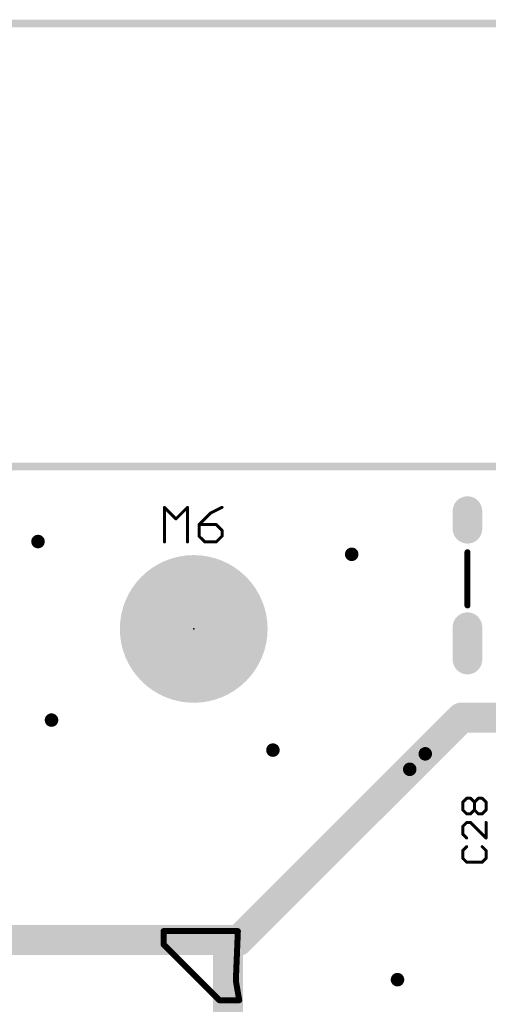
# Model space of a CAD drawing. Extents: x -10 to 150, y -20 to 180.
# Tile 67 of 70: x 71 to 87, y 147 to 180. Entities that reach past the tile are written whole.
import ezdxf

# ---------------------------------------------------------------- set-up
doc = ezdxf.new("R2010")
doc.units = 0
for name, color, linetype in [('1', 12, 'CONTINUOUS'), ('16', 132, 'CONTINUOUS'), ('17', 110, 'CONTINUOUS'), ('18', 110, 'CONTINUOUS'), ('20', 6, 'CONTINUOUS'), ('21', 253, 'CONTINUOUS'), ('23', 53, 'CONTINUOUS'), ('25', 253, 'CONTINUOUS')]:
    doc.layers.add(name, color=color, linetype=linetype)

# ---------------------------------------------------------------- blocks, each defined once
blk = doc.blocks.new('ROUNDP')
at = {"const_width": 0.5}
blk.add_lwpolyline([(0, -0.25, 1), (0, 0.25, 1), (0, -0.25)], format="xyb", dxfattribs=at)
blk = doc.blocks.new('RECT160000X336000R100')
at = {"const_width": 0.5}
blk.add_lwpolyline([(0.25, -0.55), (0.25, 0.55, 0.4142), (0, 0.8), (0, 0.8, 0.4142), (-0.25, 0.55), (-0.25, -0.55, 0.4142), (0, -0.8), (0, -0.8, 0.4142)], format="xyb", close=True, dxfattribs=at)
blk.add_solid([(-0.0254, -0.5754), (0.0254, -0.5754), (-0.0254, 0.5754), (0.0254, 0.5754)])
blk = doc.blocks.new('RECT160000X256000R100')
at = {"const_width": 0.5}
blk.add_lwpolyline([(0.25, -0.3), (0.25, 0.3, 0.4142), (0, 0.55), (0, 0.55, 0.4142), (-0.25, 0.3), (-0.25, -0.3, 0.4142), (0, -0.55), (0, -0.55, 0.4142)], format="xyb", close=True, dxfattribs=at)
blk.add_solid([(-0.0254, -0.3254), (0.0254, -0.3254), (-0.0254, 0.3254), (0.0254, 0.3254)])
blk = doc.blocks.new('ROUNDV')
at = {"const_width": 0.5}
blk.add_lwpolyline([(0, -0.25, 1), (0, 0.25, 1), (0, -0.25)], format="xyb", dxfattribs=at)

msp = doc.modelspace()

# ---------------------------------------------------------------- linework, layer by layer
at = {"layer": '1'}
for points, const_width in [([(150, 180), (-10, 180)], 0.254), ([(86.0658, 156.5), (84.836, 155.2702)], 1.016), ([(88.138, 156.5), (86.0658, 156.5)], 1.016), ([(84.836, 155.2702), (84.3178, 154.752)], 1.016), ([(84.3178, 154.752), (84.3102, 154.747)], 1.016)]:
    msp.add_lwpolyline(points, dxfattribs=dict(at, const_width=const_width))
at = {"layer": '1', "const_width": 0.508}
for points in [[(86.0658, 156.754, 1), (86.0658, 156.246)], [(86.2454, 156.3204, 1), (85.8862, 156.6796)], [(84.6564, 155.4498, 1), (85.0156, 155.0906)], [(85.0156, 155.0906, 1), (84.6564, 155.4498)], [(84.1693, 154.9583, 1), (84.4511, 154.5356)], [(84.1382, 154.9316, 1), (84.4974, 154.5724)], [(84.4587, 154.5407, 1), (84.177, 154.9634)]]:
    msp.add_lwpolyline(points, format="xyb", dxfattribs=at)
at = {"layer": '16'}
for points, const_width in [([(150, 180), (-5, 180)], 0.254), ([(78.5292, 148.9634), (84.836, 155.2702)], 1.016), ([(78.1583, 148.9634), (33.8785, 148.9634)], 1.016), ([(78.4936, 149.2682), (75.979, 149.2682)], 0.2032), ([(75.979, 149.2682), (75.979, 148.8186)], 0.2032), ([(78.0517, 148.9253), (78.0821, 148.9558)], 1.016), ([(78.4911, 148.9253), (78.0517, 148.9253)], 1.016), ([(78.0821, 148.9558), (78.1431, 148.9558)], 1.016), ([(78.1431, 148.9558), (78.1431, 148.91)], 1.016), ([(78.5292, 148.9634), (78.1583, 148.9634)], 1.016), ([(78.1583, 129.3038), (78.1583, 148.9634)], 1.016), ([(78.5292, 148.9634), (78.4911, 148.9253)], 1.016), ([(78.425, 147.5918), (78.4936, 149.2682)], 0.2032), ([(75.979, 148.8186), (77.8688, 146.9288)], 0.2032), ([(78.5393, 146.9288), (78.425, 147.5918)], 0.2032), ([(77.8688, 146.9288), (78.5393, 146.9288)], 0.2032)]:
    msp.add_lwpolyline(points, dxfattribs=dict(at, const_width=const_width))
for points, const_width in [([(85.0156, 155.0906, 1), (84.6564, 155.4498)], 0.508), ([(75.979, 149.319, 1), (75.979, 149.2174)], 0.1016), ([(76.0298, 149.2682, 1), (75.9282, 149.2682)], 0.1016), ([(78.0517, 149.1793, 1), (78.0517, 148.6713)], 0.508), ([(77.8721, 149.1049, 1), (78.2313, 148.7457)], 0.508), ([(78.0821, 149.2098, 1), (78.0821, 148.7018)], 0.508), ([(78.3971, 148.9558, 1), (77.8891, 148.9558)], 0.508), ([(78.2617, 148.7762, 1), (77.9025, 149.1354)], 0.508), ([(78.1583, 149.2174, 1), (78.1583, 148.7094)], 0.508), ([(78.4123, 148.9634, 1), (77.9043, 148.9634)], 0.508), ([(78.1431, 148.7018, 1), (78.1431, 149.2098)], 0.508), ([(78.1583, 148.7094, 1), (78.1583, 149.2174)], 0.508), ([(78.3115, 149.1049, 1), (78.6707, 148.7457)], 0.508), ([(78.3496, 149.143, 1), (78.7088, 148.7838)], 0.508), ([(78.7088, 148.7838, 1), (78.3496, 149.143)], 0.508), ([(78.4911, 148.6713, 1), (78.4911, 149.1793)], 0.508), ([(78.5292, 148.7094, 1), (78.5292, 149.2174)], 0.508), ([(78.5444, 149.2661, 1), (78.4429, 149.2703)], 0.1016), ([(78.4936, 149.2174, 1), (78.4936, 149.319)], 0.1016), ([(77.8891, 148.91, 1), (78.3971, 148.91)], 0.508), ([(76.0149, 148.8545, 1), (75.9431, 148.7827)], 0.1016), ([(75.9282, 148.8186, 1), (76.0298, 148.8186)], 0.1016), ([(78.4751, 147.6004, 1), (78.375, 147.5831)], 0.1016), ([(78.3743, 147.5939, 1), (78.4758, 147.5897)], 0.1016), ([(77.8688, 146.9796, 1), (77.8688, 146.878)], 0.1016), ([(77.8329, 146.8929, 1), (77.9047, 146.9648)], 0.1016), ([(78.5393, 146.878, 1), (78.5393, 146.9796)], 0.1016), ([(78.4893, 146.9202, 1), (78.5894, 146.9375)], 0.1016)]:
    msp.add_lwpolyline(points, format="xyb", dxfattribs=dict(at, const_width=const_width))
at = {"layer": '20', "const_width": 0.254}
msp.add_lwpolyline([(3, 165), (101.9644, 165)], dxfattribs=at)
at = {"layer": '21', "const_width": 0.2032}
msp.add_lwpolyline([(86.2632, 160.2952), (86.2632, 162.0952)], dxfattribs=at)
at = {"layer": '21', "const_width": 0.1016}
for points in [[(86.314, 162.0952, 1), (86.2124, 162.0952)], [(86.2124, 160.2952, 1), (86.314, 160.2952)]]:
    msp.add_lwpolyline(points, format="xyb", dxfattribs=at)
at = {"layer": '23'}
msp.add_point((77, 159.5), dxfattribs=at)
at = {"layer": '25', "const_width": 0.0508}
for points in [[(76.0274, 163.6338, 1), (75.9914, 163.5978)], [(76.0348, 163.6158, 1), (75.984, 163.6158)], [(76.8144, 163.6158, 1), (76.7636, 163.6158)], [(76.807, 163.5978, 1), (76.771, 163.6338)], [(77.5572, 163.4436, 1), (77.58, 163.3982)], [(77.5866, 163.4029, 1), (77.5506, 163.4389)], [(77.9698, 163.5931, 1), (77.947, 163.6385)], [(76.3812, 163.244, 1), (76.4172, 163.208)], [(76.3812, 163.208, 1), (76.4172, 163.244)], [(77.1608, 163.0491, 1), (77.1968, 163.0131)], [(77.2042, 163.0311, 1), (77.1534, 163.0311)], [(77.1788, 163.0565, 1), (77.1788, 163.0057)], [(77.7815, 163.0491, 1), (77.7455, 163.0131)], [(77.7635, 163.0057, 1), (77.7635, 163.0565)], [(77.1968, 162.6593, 1), (77.1608, 162.6233)], [(77.9838, 162.8362, 1), (77.933, 162.8362)], [(77.9404, 162.8182, 1), (77.9764, 162.8542)], [(77.9764, 162.6233, 1), (77.9404, 162.6593)], [(75.984, 162.4464, 1), (76.0348, 162.4464)], [(76.7636, 162.4464, 1), (76.8144, 162.4464)], [(77.1534, 162.6413, 1), (77.2042, 162.6413)], [(77.3737, 162.4718, 1), (77.3737, 162.421)], [(77.3557, 162.4284, 1), (77.3917, 162.4644)], [(77.7455, 162.4644, 1), (77.7815, 162.4284)], [(77.7635, 162.421, 1), (77.7635, 162.4718)], [(77.933, 162.6413, 1), (77.9838, 162.6413)], [(86.1307, 153.6336, 1), (86.0799, 153.6336)], [(86.2367, 153.7904, 1), (86.2367, 153.7396)], [(86.2546, 153.747, 1), (86.2187, 153.7829)], [(86.386, 153.7829, 1), (86.3501, 153.747)], [(86.368, 153.7396, 1), (86.368, 153.7904)], [(86.5248, 153.6336, 1), (86.474, 153.6336)], [(86.6307, 153.7904, 1), (86.6307, 153.7396)], [(86.6487, 153.747, 1), (86.6127, 153.7829)], [(86.78, 153.7829, 1), (86.7441, 153.747)], [(86.7621, 153.7396, 1), (86.7621, 153.7904)], [(86.9188, 153.6336, 1), (86.868, 153.6336)], [(86.0799, 153.3709, 1), (86.1307, 153.3709)], [(86.0874, 153.6516, 1), (86.1233, 153.6157)], [(86.1233, 153.3889, 1), (86.0874, 153.353)], [(86.4814, 153.6516, 1), (86.5173, 153.6157)], [(86.5173, 153.3889, 1), (86.4814, 153.353)], [(86.474, 153.3709, 1), (86.5248, 153.3709)], [(86.4814, 153.6157, 1), (86.5173, 153.6516)], [(86.5173, 153.353, 1), (86.4814, 153.3889)], [(86.868, 153.3709, 1), (86.9188, 153.3709)], [(86.8754, 153.6157, 1), (86.9114, 153.6516)], [(86.9114, 153.353, 1), (86.8754, 153.3889)], [(86.2367, 153.265, 1), (86.2367, 153.2142)], [(86.2187, 153.2216, 1), (86.2546, 153.2576)], [(86.3501, 153.2576, 1), (86.386, 153.2216)], [(86.368, 153.2142, 1), (86.368, 153.265)], [(86.6307, 153.265, 1), (86.6307, 153.2142)], [(86.6127, 153.2216, 1), (86.6487, 153.2576)], [(86.7441, 153.2576, 1), (86.78, 153.2216)], [(86.7621, 153.2142, 1), (86.7621, 153.265)], [(86.1307, 152.8151, 1), (86.0799, 152.8151)], [(86.0874, 152.833, 1), (86.1233, 152.7971)], [(86.2367, 152.9718, 1), (86.2367, 152.921)], [(86.2546, 152.9284, 1), (86.2187, 152.9644)], [(86.386, 152.9644, 1), (86.3501, 152.9284)], [(86.368, 152.921, 1), (86.368, 152.9718)], [(86.9188, 152.9464, 1), (86.868, 152.9464)], [(86.0799, 152.5524, 1), (86.1307, 152.5524)], [(86.1233, 152.5703, 1), (86.0874, 152.5344)], [(86.2187, 152.4031, 1), (86.2546, 152.439)], [(86.868, 152.421, 1), (86.9188, 152.421)], [(86.8754, 152.4031, 1), (86.9114, 152.439)], [(86.1307, 151.9965, 1), (86.0799, 151.9965)], [(86.0874, 152.0144, 1), (86.1233, 151.9785)], [(86.2546, 152.1099, 1), (86.2187, 152.1458)], [(86.78, 152.1458, 1), (86.7441, 152.1099)], [(86.9188, 151.9965, 1), (86.868, 151.9965)], [(86.8754, 151.9785, 1), (86.9114, 152.0144)], [(86.0799, 151.7338, 1), (86.1307, 151.7338)], [(86.1233, 151.7517, 1), (86.0874, 151.7158)], [(86.868, 151.7338, 1), (86.9188, 151.7338)], [(86.9114, 151.7158, 1), (86.8754, 151.7517)], [(86.2367, 151.6278, 1), (86.2367, 151.577)], [(86.2187, 151.5845, 1), (86.2546, 151.6204)], [(86.7441, 151.6204, 1), (86.78, 151.5845)], [(86.7621, 151.577, 1), (86.7621, 151.6278)]]:
    msp.add_lwpolyline(points, format="xyb", dxfattribs=at)
at = {"layer": '25', "const_width": 0.1016}
for points in [[(76.0094, 162.4464), (76.0094, 163.6158)], [(76.0094, 163.6158), (76.3992, 163.226)], [(76.3992, 163.226), (76.789, 163.6158)], [(76.789, 163.6158), (76.789, 162.4464)], [(77.5686, 163.4209), (77.1788, 163.0311)], [(77.9584, 163.6158), (77.5686, 163.4209)], [(77.1788, 163.0311), (77.1788, 162.6413)], [(77.7635, 163.0311), (77.1788, 163.0311)], [(77.9584, 162.8362), (77.7635, 163.0311)], [(77.1788, 162.6413), (77.3737, 162.4464)], [(77.7635, 162.4464), (77.9584, 162.6413)], [(77.9584, 162.6413), (77.9584, 162.8362)], [(77.3737, 162.4464), (77.7635, 162.4464)], [(86.1053, 153.6336), (86.2367, 153.765)], [(86.1053, 153.3709), (86.1053, 153.6336)], [(86.2367, 153.765), (86.368, 153.765)], [(86.368, 153.765), (86.4994, 153.6336)], [(86.4994, 153.6336), (86.6307, 153.765)], [(86.4994, 153.3709), (86.4994, 153.6336)], [(86.6307, 153.765), (86.7621, 153.765)], [(86.7621, 153.765), (86.8934, 153.6336)], [(86.8934, 153.6336), (86.8934, 153.3709)], [(86.2367, 153.2396), (86.1053, 153.3709)], [(86.4994, 153.3709), (86.368, 153.2396)], [(86.6307, 153.2396), (86.4994, 153.3709)], [(86.8934, 153.3709), (86.7621, 153.2396)], [(86.368, 153.2396), (86.2367, 153.2396)], [(86.7621, 153.2396), (86.6307, 153.2396)], [(86.2367, 152.9464), (86.1053, 152.8151)], [(86.1053, 152.8151), (86.1053, 152.5524)], [(86.368, 152.9464), (86.2367, 152.9464)], [(86.8934, 152.421), (86.368, 152.9464)], [(86.8934, 152.9464), (86.8934, 152.421)], [(86.1053, 152.5524), (86.2367, 152.421)], [(86.2367, 152.1278), (86.1053, 151.9965)], [(86.1053, 151.9965), (86.1053, 151.7338)], [(86.8934, 151.9965), (86.7621, 152.1278)], [(86.8934, 151.7338), (86.8934, 151.9965)], [(86.1053, 151.7338), (86.2367, 151.6024)], [(86.7621, 151.6024), (86.8934, 151.7338)], [(86.2367, 151.6024), (86.7621, 151.6024)]]:
    msp.add_lwpolyline(points, dxfattribs=at)

# ---------------------------------------------------------------- block references
at = {"layer": '1'}
for name, p in [('RECT160000X256000R100', (86.2632, 163.1902)), ('RECT160000X336000R100', (86.2632, 159.0102))]:
    msp.add_blockref(name, p, dxfattribs=at)
at = {"layer": '16', "rotation": 180}
for name, p in [('RECT160000X256000R100', (86.2632, 163.1902)), ('RECT160000X336000R100', (86.2632, 159.0102))]:
    msp.add_blockref(name, p, dxfattribs=at)
at = {"layer": '17', "xscale": 5, "yscale": 5}
msp.add_blockref('ROUNDP', (77, 159.5), dxfattribs=at)
msp.add_blockref('ROUNDP', (77, 159.5), dxfattribs=at)
at = {"layer": '18', "xscale": 0.4572, "yscale": 0.4572}
for p in [(71.7296, 162.4584), (71.7296, 162.4584), (82.3468, 162.0266), (82.3468, 162.0266), (72.1868, 156.4132), (72.1868, 156.4132), (79.6798, 155.3972), (79.6798, 155.3972), (84.836, 155.2702), (84.836, 155.2702), (84.3102, 154.747), (84.3102, 154.747), (83.8962, 147.6248), (83.8962, 147.6248)]:
    msp.add_blockref('ROUNDV', p, dxfattribs=at)

doc.saveas('drawing.dxf')
